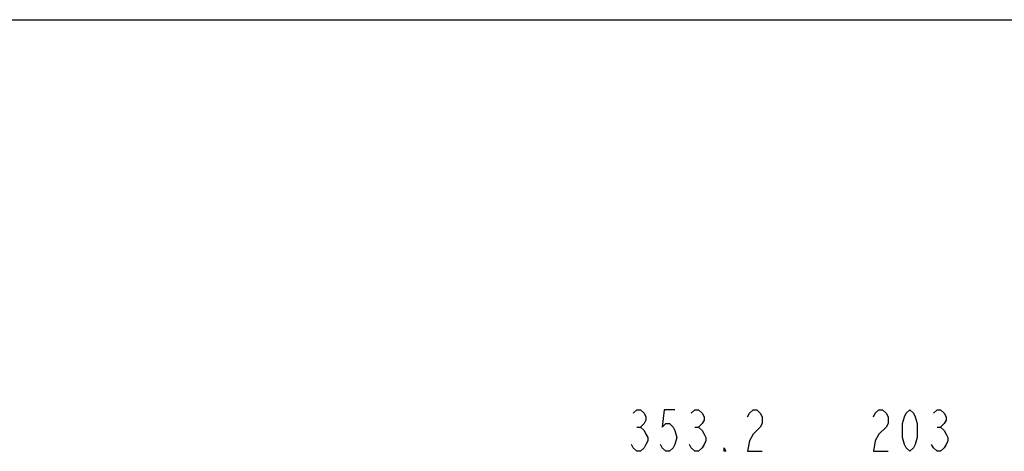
# Model space of a CAD drawing. Header units: millimetres. Extents: x 0 to 11890, y 0 to 8410.
# Tile 26 of 86: x 2373 to 4746, y 7369 to 8410. Entities that reach past the tile are written whole.
import ezdxf

# ---------------------------------------------------------------- set-up
doc = ezdxf.new("R2010")
doc.units = ezdxf.units.MM
doc.header["$LTSCALE"] = 653.95
for name, color, linetype in [('204101000043_DXF_DIMENSION', 7, 'CONTINUOUS'), ('304105000046_DXF_DIMENSION', 7, 'CONTINUOUS'), ('R70-2000运动范围_DXF_FORMAT', 7, 'CONTINUOUS')]:
    doc.layers.add(name, color=color, linetype=linetype)

msp = doc.modelspace()

# ---------------------------------------------------------------- linework, layer by layer
at = {"layer": '204101000043_DXF_DIMENSION', "color": 5, "linetype": 'Continuous'}
for p, q in [((3860.469, 7427.685), (3869.22, 7427.685)), ((4000.47, 7427.685), (4009.22, 7427.685))]:
    msp.add_line(p, q, dxfattribs=at)
for points in [[(3851.72, 7461.018), (3860.469, 7469.351), (3869.22, 7469.351), (3877.97, 7461.018), (3882.344, 7452.685), (3882.344, 7444.352), (3877.97, 7436.018), (3869.22, 7427.685), (3877.97, 7419.352), (3882.344, 7411.018), (3886.72, 7402.685), (3886.72, 7394.352), (3882.344, 7386.018), (3877.97, 7377.685), (3869.22, 7369.352), (3860.469, 7369.352), (3851.72, 7377.685), (3847.345, 7386.018)], [(3952.345, 7469.351), (3926.094, 7469.351), (3921.72, 7427.685), (3930.47, 7436.018), (3939.22, 7436.018), (3947.969, 7427.685), (3952.345, 7419.352), (3956.72, 7402.685), (3952.345, 7386.018), (3947.969, 7377.685), (3939.22, 7369.352), (3930.47, 7369.352), (3921.72, 7377.685), (3917.345, 7386.018)], [(3991.72, 7461.018), (4000.47, 7469.351), (4009.22, 7469.351), (4017.969, 7461.018), (4022.345, 7452.685), (4022.345, 7444.352), (4017.969, 7436.018), (4009.22, 7427.685), (4017.969, 7419.352), (4022.345, 7411.018), (4026.72, 7402.685), (4026.72, 7394.352), (4022.345, 7386.018), (4017.969, 7377.685), (4009.22, 7369.352), (4000.47, 7369.352), (3991.72, 7377.685), (3987.345, 7386.018)], [(4127.345, 7452.685), (4131.719, 7461.018), (4140.47, 7469.351), (4149.22, 7469.351), (4157.969, 7461.018), (4162.345, 7452.685), (4162.345, 7436.018), (4157.969, 7427.685)], [(4157.969, 7427.685), (4140.47, 7411.018), (4131.719, 7394.352), (4127.345, 7369.352), (4162.345, 7369.352)], [(4074.845, 7369.352), (4070.47, 7369.352), (4070.47, 7377.685), (4074.845, 7369.352)]]:
    msp.add_lwpolyline(points, dxfattribs=at)
at = {"layer": '304105000046_DXF_DIMENSION', "color": 5, "linetype": 'Continuous'}
msp.add_line((4583.885, 7427.685), (4592.635, 7427.685), dxfattribs=at)
for points in [[(4430.76, 7452.685), (4435.135, 7461.018), (4443.885, 7469.351), (4452.635, 7469.351), (4461.385, 7461.018), (4465.76, 7452.685), (4465.76, 7436.018), (4461.385, 7427.685)], [(4518.26, 7369.352), (4509.51, 7377.685), (4505.135, 7386.018), (4500.76, 7402.685), (4500.76, 7436.018), (4505.135, 7452.685), (4509.51, 7461.018), (4518.26, 7469.351), (4527.01, 7461.018), (4531.385, 7452.685), (4535.76, 7436.018), (4535.76, 7402.685), (4531.385, 7386.018), (4527.01, 7377.685), (4518.26, 7369.352)], [(4575.135, 7461.018), (4583.885, 7469.351), (4592.635, 7469.351), (4601.385, 7461.018), (4605.76, 7452.685), (4605.76, 7444.352), (4601.385, 7436.018), (4592.635, 7427.685), (4601.385, 7419.352), (4605.76, 7411.018), (4610.135, 7402.685), (4610.135, 7394.352), (4605.76, 7386.018), (4601.385, 7377.685), (4592.635, 7369.352), (4583.885, 7369.352), (4575.135, 7377.685), (4570.76, 7386.018)], [(4461.385, 7427.685), (4443.885, 7411.018), (4435.135, 7394.352), (4430.76, 7369.352), (4465.76, 7369.352)]]:
    msp.add_lwpolyline(points, dxfattribs=at)
at = {"layer": 'R70-2000运动范围_DXF_FORMAT', "color": 7, "linetype": 'Continuous'}
msp.add_line((0, 8410), (11890, 8410), dxfattribs=at)

doc.saveas('drawing.dxf')
